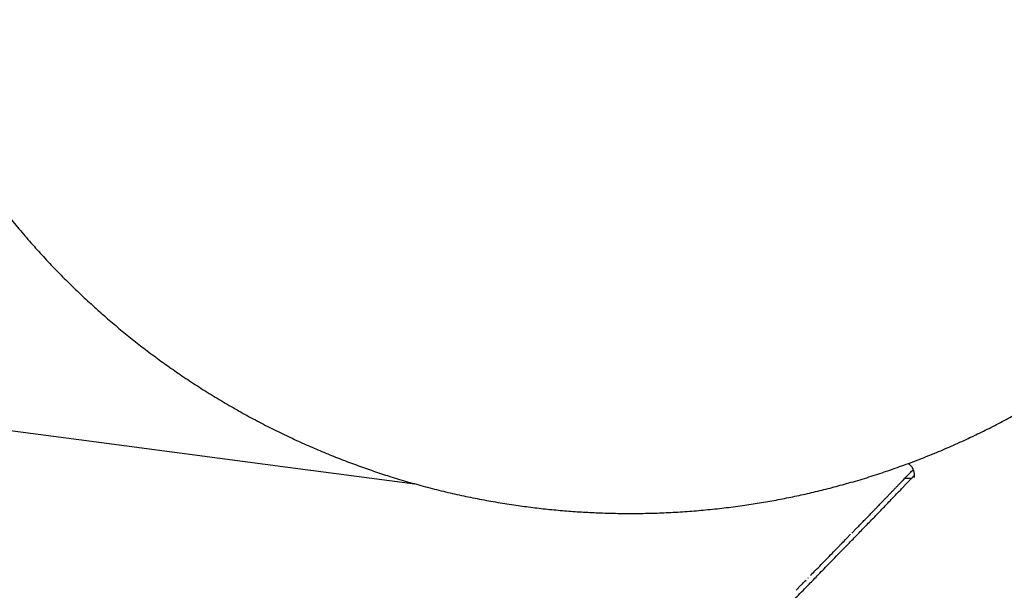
# Model space of a CAD drawing. Header units: millimetres. Extents: x 8 to 871, y 12 to 406.
# Tile 27 of 30: x 644 to 674, y 343 to 360. Entities that reach past the tile are written whole.
import ezdxf

# ---------------------------------------------------------------- set-up
doc = ezdxf.new("R2010")
doc.units = ezdxf.units.MM

msp = doc.modelspace()

# ---------------------------------------------------------------- linework, layer by layer
at = {"color": 7, "linetype": 'Continuous', "lineweight": 30}
for p, q in [((653.073, 346.544), (656.226, 346.129)), ((671.228, 346.29), (671.026, 346.29)), ((669.276, 344.484), (669.393, 344.604)), ((669.425, 344.637), (669.572, 344.788)), ((669.425, 344.637), (669.431, 344.643)), ((668.104, 343.283), (668.122, 343.302)), ((667.744, 342.915), (667.892, 343.066))]:
    msp.add_line(p, q, dxfattribs=at)
at = {"color": 7, "linetype": 'Continuous', "lineweight": 30, "flags": 128}
msp.add_lwpolyline([(642.152, 347.984), (646.071, 347.467), (653.072, 346.544)], dxfattribs=at)
at = {"color": 7, "linetype": 'Continuous', "lineweight": 30}
for points, knots in [([(638.696, 366.904), (638.717, 366.718), (638.758, 366.347), (638.836, 365.793), (638.926, 365.24), (639.028, 364.689), (639.144, 364.142), (639.272, 363.596), (639.409, 363.069), (639.553, 362.561), (639.704, 362.07), (639.865, 361.582), (640.036, 361.098), (640.217, 360.618), (640.415, 360.128), (640.629, 359.627), (640.862, 359.118), (641.106, 358.614), (641.361, 358.115), (641.629, 357.623), (641.907, 357.137), (642.189, 356.671), (642.473, 356.225), (642.757, 355.797), (643.051, 355.376), (643.353, 354.961), (643.664, 354.552), (643.994, 354.138), (644.343, 353.72), (644.711, 353.297), (645.089, 352.884), (645.477, 352.479), (645.874, 352.084), (646.28, 351.698), (646.683, 351.332), (647.082, 350.985), (647.477, 350.656), (647.879, 350.336), (648.287, 350.025), (648.702, 349.722), (649.137, 349.42), (649.59, 349.118), (650.064, 348.819), (650.544, 348.531), (651.031, 348.254), (651.525, 347.988), (652.024, 347.734), (652.515, 347.499), (652.997, 347.28), (653.469, 347.079), (653.945, 346.887), (654.426, 346.705), (654.91, 346.534), (655.412, 346.368), (655.933, 346.209), (656.472, 346.057), (657.015, 345.918), (657.56, 345.792), (658.109, 345.679), (658.66, 345.578), (659.198, 345.492), (659.722, 345.421), (660.232, 345.362), (660.743, 345.314), (661.255, 345.278), (661.768, 345.252), (662.297, 345.236), (662.842, 345.232), (663.402, 345.241), (663.961, 345.263), (664.521, 345.298), (665.079, 345.346), (665.636, 345.407), (666.176, 345.479), (666.699, 345.56), (667.205, 345.65), (667.709, 345.75), (668.21, 345.861), (668.709, 345.983), (669.22, 346.119), (669.744, 346.271), (670.278, 346.44), (670.808, 346.621), (671.334, 346.814), (671.856, 347.019), (672.372, 347.237), (672.869, 347.46), (673.347, 347.687), (673.806, 347.918), (674.259, 348.158), (674.708, 348.407), (675.151, 348.666), (675.602, 348.943), (676.06, 349.238), (676.523, 349.552), (676.979, 349.876), (677.427, 350.211), (677.868, 350.557), (678.3, 350.912), (678.712, 351.267), (679.104, 351.621), (679.477, 351.972), (679.843, 352.331), (680.202, 352.698), (680.552, 353.072), (680.905, 353.465), (681.259, 353.878), (681.614, 354.311), (681.958, 354.753), (682.292, 355.202), (682.616, 355.66), (682.93, 356.125), (683.224, 356.584), (683.5, 357.037), (683.759, 357.482), (684.009, 357.933), (684.249, 358.39), (684.479, 358.852), (684.706, 359.332), (684.928, 359.832), (685.144, 360.351), (685.349, 360.874), (685.541, 361.401), (685.72, 361.932), (685.886, 362.465), (686.036, 362.986), (686.169, 363.494), (686.288, 363.988), (686.397, 364.483), (686.494, 364.978), (686.581, 365.474), (686.66, 365.987), (686.73, 366.515), (686.789, 367.059), (686.836, 367.603), (686.87, 368.149), (686.892, 368.697), (686.902, 369.245), (686.899, 369.779), (686.885, 370.299), (686.861, 370.804), (686.827, 371.309), (686.781, 371.814), (686.725, 372.319), (686.657, 372.839), (686.574, 373.373), (686.476, 373.922), (686.365, 374.468), (686.242, 375.012), (686.106, 375.554), (685.957, 376.094), (685.801, 376.615), (685.637, 377.119), (685.468, 377.604), (685.288, 378.086), (685.098, 378.564), (684.898, 379.039), (684.681, 379.523), (684.447, 380.017), (684.194, 380.519), (683.929, 381.015), (683.654, 381.505), (683.366, 381.989), (683.068, 382.465), (682.767, 382.921), (682.466, 383.358), (682.164, 383.775), (681.853, 384.185), (681.535, 384.589), (681.207, 384.985), (680.862, 385.386), (680.497, 385.791), (680.112, 386.198), (679.718, 386.596), (679.316, 386.985), (678.904, 387.364), (678.484, 387.734), (678.067, 388.084), (677.654, 388.414), (677.247, 388.727), (676.834, 389.031), (676.414, 389.326), (675.988, 389.612), (675.542, 389.897), (675.077, 390.18), (674.593, 390.461), (674.101, 390.73), (673.604, 390.988), (673.101, 391.234), (672.592, 391.468), (672.092, 391.685), (671.602, 391.884), (671.122, 392.067), (670.639, 392.24), (670.152, 392.403), (669.662, 392.556), (669.154, 392.702), (668.627, 392.841), (668.083, 392.971), (667.536, 393.088), (666.986, 393.193), (666.433, 393.285), (665.879, 393.365), (665.339, 393.429), (664.813, 393.48), (664.301, 393.519), (663.789, 393.547), (663.276, 393.564), (662.763, 393.57), (662.421, 393.566), (662.25, 393.563)], [0, 0, 0, 0, 0.005006, 0.010011, 0.015016, 0.020021, 0.025025, 0.03003, 0.035036, 0.039624, 0.044212, 0.048801, 0.053389, 0.057978, 0.062566, 0.067571, 0.072577, 0.077584, 0.082591, 0.087596, 0.092601, 0.097609, 0.102199, 0.10679, 0.11138, 0.115969, 0.120559, 0.125149, 0.130157, 0.135165, 0.140173, 0.145181, 0.150189, 0.155197, 0.160205, 0.164796, 0.169387, 0.173977, 0.178568, 0.183158, 0.18775, 0.192757, 0.197764, 0.202772, 0.20778, 0.212789, 0.217796, 0.222803, 0.227393, 0.231982, 0.236572, 0.241162, 0.245752, 0.250343, 0.25535, 0.260356, 0.265362, 0.270369, 0.275377, 0.280383, 0.285389, 0.289979, 0.294569, 0.299159, 0.303749, 0.30834, 0.31293, 0.317937, 0.322944, 0.327951, 0.33296, 0.337969, 0.342978, 0.347986, 0.352578, 0.35717, 0.361761, 0.366352, 0.370944, 0.375535, 0.380544, 0.385553, 0.390562, 0.39557, 0.40058, 0.405589, 0.410596, 0.415186, 0.419776, 0.424365, 0.428954, 0.433543, 0.438131, 0.443135, 0.448139, 0.453143, 0.458145, 0.463147, 0.468148, 0.473147, 0.47773, 0.482313, 0.486895, 0.491477, 0.49606, 0.500644, 0.505646, 0.510649, 0.515654, 0.520661, 0.525672, 0.530685, 0.5357, 0.5403, 0.544904, 0.549512, 0.554122, 0.558733, 0.563345, 0.568374, 0.573399, 0.57842, 0.583434, 0.588439, 0.593434, 0.598416, 0.602972, 0.607514, 0.612041, 0.616557, 0.621062, 0.625558, 0.630455, 0.635347, 0.640236, 0.645127, 0.650022, 0.654925, 0.659836, 0.664346, 0.668865, 0.673392, 0.677927, 0.682469, 0.687018, 0.691987, 0.696964, 0.701948, 0.706938, 0.711932, 0.716933, 0.72194, 0.726532, 0.731128, 0.735727, 0.740329, 0.744933, 0.749538, 0.754563, 0.75959, 0.764617, 0.769643, 0.77467, 0.779697, 0.784721, 0.789324, 0.793925, 0.798525, 0.803122, 0.807717, 0.812309, 0.817318, 0.822326, 0.827332, 0.832335, 0.837337, 0.84234, 0.847343, 0.85193, 0.856516, 0.861103, 0.86569, 0.870278, 0.874866, 0.879873, 0.88488, 0.889887, 0.894893, 0.899902, 0.90491, 0.909917, 0.914507, 0.919098, 0.923687, 0.928275, 0.932865, 0.937453, 0.942458, 0.947462, 0.952467, 0.957471, 0.962476, 0.96748, 0.972483, 0.97707, 0.981656, 0.986241, 0.990827, 0.995413, 1, 1, 1, 1]), ([(671.13, 346.741), (671.137, 346.737), (671.152, 346.727), (671.173, 346.71), (671.194, 346.692), (671.214, 346.672), (671.232, 346.65), (671.248, 346.627), (671.263, 346.601), (671.277, 346.573), (671.288, 346.542), (671.297, 346.509), (671.304, 346.474), (671.309, 346.437), (671.311, 346.398), (671.311, 346.36), (671.309, 346.335), (671.308, 346.324), (671.308, 346.324)], [0, 0, 0, 0, 0.038582, 0.086191, 0.136584, 0.189868, 0.246539, 0.306996, 0.371379, 0.439429, 0.510652, 0.584635, 0.661501, 0.741952, 0.826784, 0.915961, 0.997172, 1, 1, 1, 1]), ([(669.584, 344.8), (669.593, 344.81), (669.635, 344.853), (669.706, 344.925), (669.795, 345.017), (669.879, 345.103), (669.96, 345.187), (670.04, 345.27), (670.118, 345.349), (670.188, 345.422), (670.249, 345.485), (670.303, 345.54), (670.349, 345.588), (670.39, 345.631), (670.428, 345.669), (670.462, 345.705), (670.496, 345.74), (670.53, 345.776), (670.574, 345.821), (670.628, 345.877), (670.691, 345.943), (670.757, 346.011), (670.825, 346.081), (670.894, 346.153), (670.956, 346.218), (671.012, 346.276), (671.061, 346.327), (671.111, 346.379), (671.162, 346.431), (671.212, 346.483), (671.252, 346.525), (671.275, 346.549), (671.282, 346.557)], [0, 0, 0, 0, 0.01239, 0.055931, 0.097626, 0.137433, 0.175318, 0.217464, 0.256871, 0.293514, 0.327381, 0.355267, 0.380934, 0.404389, 0.425643, 0.444955, 0.464521, 0.484856, 0.505958, 0.543529, 0.583317, 0.625328, 0.669568, 0.716045, 0.764766, 0.798847, 0.833952, 0.870083, 0.907249, 0.945382, 0.982656, 1, 1, 1, 1]), ([(666.223, 341.143), (666.224, 341.144), (666.3, 341.222), (666.451, 341.377), (666.68, 341.61), (666.909, 341.844), (667.139, 342.079), (667.36, 342.306), (667.609, 342.56), (667.747, 342.701), (668.108, 343.07), (667.976, 342.935), (668.264, 343.229), (668.366, 343.335), (668.553, 343.526), (668.713, 343.69), (668.878, 343.859), (669.04, 344.025), (669.2, 344.189), (669.354, 344.348), (669.504, 344.501), (669.649, 344.651), (669.791, 344.796), (669.927, 344.937), (670.058, 345.072), (670.183, 345.201), (670.313, 345.336), (670.448, 345.476), (670.587, 345.62), (670.718, 345.757), (670.831, 345.874), (670.927, 345.974), (671.007, 346.057), (671.074, 346.128), (671.125, 346.181), (671.15, 346.208), (671.16, 346.218)], [0, 0, 0, 0, 0.000338, 0.035452, 0.070569, 0.105689, 0.140807, 0.175946, 0.211092, 0.246232, 0.281361, 0.281436, 0.309624, 0.337832, 0.366042, 0.394242, 0.422423, 0.45201, 0.481627, 0.511252, 0.540865, 0.570449, 0.601247, 0.63207, 0.66291, 0.693748, 0.72456, 0.763895, 0.803246, 0.8426, 0.88194, 0.909762, 0.937589, 0.965406, 0.986398, 1, 1, 1, 1]), ([(671.311, 346.379), (671.31, 346.379), (671.307, 346.375), (671.298, 346.366), (671.285, 346.351), (671.268, 346.334), (671.25, 346.314), (671.23, 346.292), (671.207, 346.267), (671.183, 346.242), (671.166, 346.224), (671.158, 346.216)], [0, 0, 0, 0, 0.013009, 0.129231, 0.249712, 0.372956, 0.498292, 0.625349, 0.753966, 0.885554, 1, 1, 1, 1]), ([(668.175, 343.356), (668.221, 343.403), (668.333, 343.517), (668.506, 343.694), (668.694, 343.887), (668.88, 344.078), (669.024, 344.226), (669.105, 344.309), (669.126, 344.329)], [0, 0, 0, 0, 0.139601, 0.335529, 0.531186, 0.726727, 0.931652, 1, 1, 1, 1]), ([(669.127, 344.331), (669.173, 344.378), (669.223, 344.429), (669.271, 344.479), (669.276, 344.484)], [0, 0, 0, 0, 0.904335, 1, 1, 1, 1]), ([(667.894, 343.068), (667.894, 343.068), (667.945, 343.121), (667.995, 343.172), (668.045, 343.223)], [0, 0, 0, 0, 0.01009, 1, 1, 1, 1])]:
    msp.add_open_spline(points, degree=3, knots=knots, dxfattribs=at)

doc.saveas('drawing.dxf')
